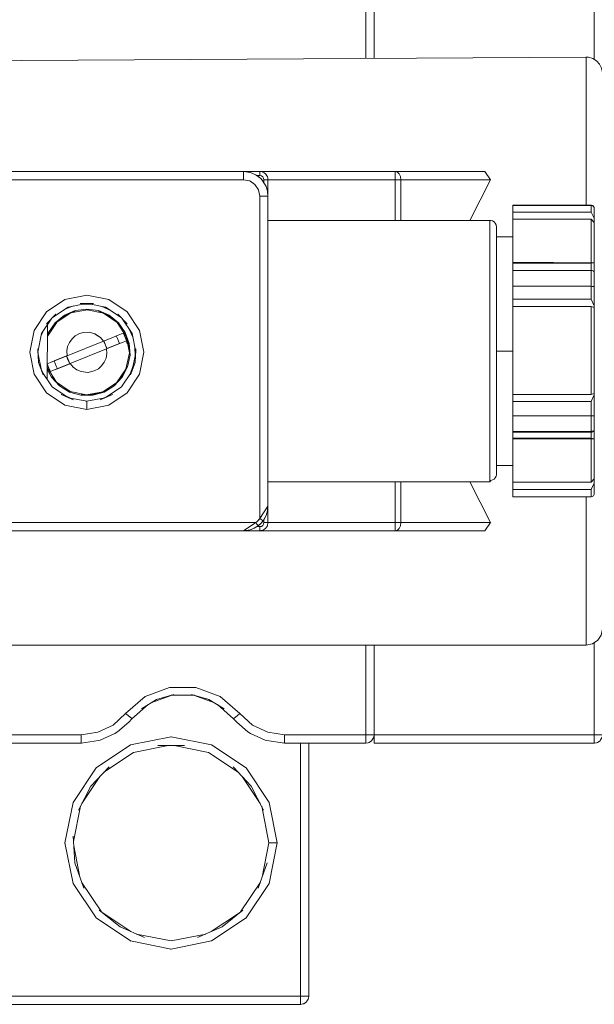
# Model space of a CAD drawing. Header units: millimetres. Extents: x 53746 to 116821, y -810352 to -765802.
# Tile 224 of 256: x 94075 to 94135, y -790748 to -790645. Entities that reach past the tile are written whole.
import ezdxf

# ---------------------------------------------------------------- set-up
doc = ezdxf.new("R2010")
doc.units = ezdxf.units.MM
doc.header["$MEASUREMENT"] = 0
doc.layers.add('Main Cradle Rails', color=7, linetype='Continuous', lineweight=0)
doc.layers.add('Tank and Accumulators', color=7, linetype='Continuous', lineweight=0)

# ---------------------------------------------------------------- blocks, each defined once
blk = doc.blocks.new('*U57')
at = {"layer": 'Tank and Accumulators', "color": 7, "linetype": 'Continuous', "lineweight": 0}
for p, q in [((8815.63, -2583.98), (8816.13, -2584.02)), ((8816.13, -2584.02), (8816.13, -2584.02)), ((8816.16, -2584.03), (8816.29, -2584.07)), ((8817.04, -2584.4), (8817.31, -2584.61)), ((8817.55, -2584.85), (8817.76, -2585.12)), ((8817.66, -2584.04), (8817.65, -2584.04)), ((8818.12, -2584.5), (8818.12, -2584.5)), ((8839.21, -2589.08), (8841.35, -2584.83)), ((8817.33, -2620.1), (8817.33, -2586.53)), ((8851.84, -2588.2), (8843.68, -2588.2)), ((8851.84, -2588.95), (8843.68, -2588.95)), ((8843.68, -2593.52), (8851.84, -2593.52)), ((8852.18, -2596.01), (8852.18, -2596.01)), ((8851.84, -2597.28), (8852.18, -2597.96)), ((8797.93, -2597.98), (8797.05, -2598.3)), ((8799.88, -2597.82), (8798.94, -2597.78)), ((8801.73, -2598.41), (8800.88, -2598.02)), ((8851.84, -2598.02), (8843.68, -2598.02)), ((8800.51, -2598.53), (8800.51, -2598.53)), ((8795.23, -2599.9), (8795.17, -2605.62)), ((8796.07, -2599.77), (8796.07, -2599.77)), ((8803.71, -2600.38), (8804.1, -2601.23)), ((8794.57, -2601), (8794.83, -2600.51)), ((8800.13, -2600.88), (8800.5, -2601.12)), ((8803.25, -2600.76), (8803.25, -2600.77)), ((8797.3, -2602.21), (8797.22, -2602.66)), ((8797.25, -2603.17), (8801.05, -2601.64)), ((8801.37, -2602.44), (8797.57, -2603.97)), ((8801.09, -2601.62), (8801.05, -2601.64)), ((8801.19, -2601.89), (8801.05, -2601.64)), ((8801.25, -2602.02), (8801.19, -2601.89)), ((8801.39, -2602.37), (8801.26, -2602.05)), ((8801.37, -2602.44), (8801.4, -2602.94)), ((8804.34, -2603.18), (8804.3, -2602.24)), ((8794.24, -2602.98), (8794.21, -2602.78)), ((8794.22, -2602.83), (8794.59, -2604.69)), ((8797.2, -2603.18), (8797.25, -2603.17)), ((8797.22, -2602.67), (8797.22, -2602.67)), ((8801.4, -2602.94), (8801.4, -2602.94)), ((8804.4, -2602.83), (8804.03, -2604.69)), ((8843.68, -2602.68), (8841.98, -2602.68)), ((8794.29, -2603.85), (8794.28, -2603.76)), ((8794.3, -2603.88), (8794.29, -2603.85)), ((8795.2, -2604.46), (8795.19, -2604.37)), ((8797.57, -2603.97), (8797.53, -2603.99)), ((8797.9, -2604.35), (8797.9, -2604.35)), ((8800.51, -2604.52), (8800.52, -2604.52)), ((8800.85, -2604.22), (8801.13, -2603.84)), ((8800.85, -2604.22), (8800.85, -2604.22)), ((8803.49, -2604.29), (8803.49, -2604.3)), ((8803.82, -2605.06), (8804.14, -2604.18)), ((8794.83, -2605.1), (8794.56, -2604.57)), ((8799.44, -2604.89), (8799.55, -2604.86)), ((8795.74, -2606.43), (8795.68, -2606.38)), ((8796.51, -2606.25), (8796.5, -2606.24)), ((8797.02, -2607.29), (8797.54, -2607.55)), ((8797.45, -2607.53), (8797.4, -2607.52)), ((8801.08, -2606.88), (8801.07, -2606.88)), ((8801.13, -2607.54), (8801.59, -2607.3)), ((8801.27, -2607.49), (8801.13, -2607.54)), ((8851.84, -2607.18), (8852.18, -2607.08)), ((8799.33, -2607.9), (8799.19, -2607.88)), ((8841.98, -2607.63), (8841.98, -2611.8)), ((8843.68, -2607.92), (8851.84, -2607.92)), ((8851.97, -2611), (8852.08, -2610.96)), ((8852.15, -2610.94), (8852.08, -2610.96)), ((8851.84, -2611.75), (8843.68, -2611.75)), ((8851.84, -2611.8), (8851.84, -2616.33)), ((8841.3, -2615.24), (8841.3, -2616.28)), ((8841.35, -2620.53), (8839.21, -2616.27)), ((8852.18, -2617.49), (8852.15, -2617.62)), ((8818.18, -2618.83), (8818.17, -2618.94)), ((8815.63, -2621.38), (8816.91, -2620.53)), ((8817.16, -2620.87), (8817.04, -2620.95)), ((8817.35, -2620.71), (8817.34, -2620.71)), ((8818.12, -2620.85), (8818.12, -2620.85)), ((8817.04, -2620.95), (8817.33, -2620.95)), ((8817.66, -2621.31), (8817.65, -2621.31)), ((8851.33, -2633.28), (8851.33, -2630.95)), ((8808.08, -2638.52), (8805.99, -2639.3)), ((8810.51, -2638.51), (8808.1, -2638.51)), ((8812.62, -2639.3), (8810.53, -2638.52)), ((8829.17, -2642.95), (8829.17, -2642.95)), ((8829.23, -2642.63), (8829.2, -2642.82)), ((8803.86, -2643.67), (8800.27, -2646.06)), ((8803.86, -2643.67), (8803.89, -2643.66)), ((8808.4, -2643.74), (8811.99, -2644.45)), ((8811.99, -2644.45), (8815.09, -2646.52)), ((8798.79, -2649.78), (8800.67, -2646.96)), ((8815.49, -2646.96), (8817.38, -2649.78)), ((8818.29, -2649.65), (8818.22, -2649.53)), ((8797.88, -2649.65), (8797.03, -2653.88)), ((8797.91, -2653.73), (8798.64, -2650.06)), ((8798.59, -2657.44), (8797.95, -2654.18)), ((8819.13, -2653.88), (8819.13, -2653.92)), ((8800.85, -2661.06), (8798.77, -2657.95)), ((8817.39, -2657.95), (8815.32, -2661.06)), ((8815.9, -2661.69), (8818.29, -2658.1)), ((8803.89, -2663.11), (8800.96, -2661.15)), ((8815.21, -2661.15), (8812.28, -2663.11)), ((8813.4, -2662.62), (8813.47, -2662.56)), ((8803.86, -2664.08), (8803.89, -2664.09)), ((8808.08, -2664.93), (8812.31, -2664.08)), ((8812.31, -2664.08), (8812.34, -2664.06)), ((8822.4, -2670.02), (8822.43, -2669.83)), ((8822.18, -2670.43), (8822.19, -2670.42))]:
    blk.add_line(p, q, dxfattribs=at)
at = {"layer": 'Tank and Accumulators', "color": 7, "linetype": 'Continuous', "lineweight": 0, "flags": 128}
for points in [[(8853, -2562.54), (8853, -2562.54), (8852.97, -2562.4), (8852.84, -2562.19), (8852.58, -2562), (8852.51, -2561.94), (8852.41, -2561.91), (8852.18, -2561.88), (8829.23, -2561.88), (8829.23, -2561.94), (8829.23, -2562.12), (8829.23, -2562.4), (8829.23, -2562.73), (8829.23, -2572.21)], [(8829.23, -2562.73), (8829.17, -2562.73), (8828.98, -2562.73), (8828.71, -2562.73), (8828.38, -2562.73), (8828.38, -2572.21)], [(8852.18, -2562.73), (8852.18, -2562.73), (8852.18, -2572.32)], [(8774.83, -2572.53), (8774.83, -2572.53), (8851.31, -2572.08)], [(8851.32, -2572.08), (8851.33, -2572.08), (8851.56, -2572.09), (8852.01, -2572.22), (8852.4, -2572.46), (8852.72, -2572.79), (8852.93, -2573.21), (8853.03, -2573.66), (8853.03, -2573.78), (8853.03, -2575.96)], [(8851.33, -2587.5), (8851.33, -2581.04), (8851.33, -2574.4), (8851.33, -2572.08)], [(8815.63, -2583.98), (8815.63, -2583.98), (8815.63, -2584.04), (8815.63, -2584.22), (8815.63, -2584.5), (8815.63, -2584.83), (8782.06, -2584.83), (8781.9, -2584.95), (8781.76, -2585.1), (8781.63, -2585.25), (8780.78, -2586.53), (8780.78, -2586.53)], [(8781.88, -2584.58), (8781.88, -2584.58), (8781.96, -2584.7), (8782.06, -2584.83), (8783.32, -2583.98), (8815.63, -2583.98)], [(8815.63, -2583.98), (8815.63, -2583.98), (8816.32, -2584.08), (8816.61, -2584.17), (8816.61, -2584.17)], [(8818.18, -2586.53), (8818.18, -2584.83), (8818.16, -2584.65), (8818.12, -2584.5), (8818.08, -2584.44), (8817.95, -2584.25), (8817.93, -2584.22), (8817.77, -2584.1), (8817.66, -2584.04), (8817.56, -2584.01), (8817.33, -2583.98), (8815.63, -2583.98)], [(8817.33, -2583.98), (8817.33, -2583.98), (8831.43, -2583.98), (8840.78, -2583.98), (8840.78, -2583.98)], [(8817.34, -2583.98), (8817.33, -2583.98), (8817.33, -2584.01), (8817.33, -2584.1), (8817.33, -2584.24), (8817.33, -2584.4)], [(8832.03, -2589.08), (8832.03, -2584.83), (8831.98, -2584.5), (8831.85, -2584.22), (8831.66, -2584.04), (8831.43, -2583.98), (8831.43, -2584.04), (8831.43, -2584.22), (8831.43, -2584.5), (8831.43, -2584.83), (8831.65, -2584.83), (8831.85, -2584.83), (8832.03, -2584.83), (8841.35, -2584.83), (8840.78, -2583.98)], [(8818.18, -2586.53), (8818.18, -2586.53), (8818.12, -2586.53), (8817.93, -2586.53), (8817.66, -2586.53), (8817.33, -2586.53), (8817.2, -2585.87), (8816.83, -2585.32), (8816.28, -2584.95), (8815.63, -2584.83)], [(8816.54, -2584.15), (8816.6, -2584.17), (8816.61, -2584.17), (8816.6, -2584.17)], [(8817.44, -2584.73), (8817.43, -2584.72), (8816.95, -2584.35), (8816.61, -2584.17), (8817.04, -2584.4), (8817.04, -2584.4)], [(8817.76, -2585.12), (8817.76, -2584.83), (8817.72, -2584.66), (8817.63, -2584.52), (8817.49, -2584.43), (8817.33, -2584.4), (8817.04, -2584.4)], [(8817.43, -2584.72), (8817.43, -2584.72), (8817.31, -2584.61), (8817.32, -2584.61)], [(8817.54, -2584.84), (8817.55, -2584.85), (8817.43, -2584.72), (8817.49, -2584.79), (8817.89, -2585.36), (8817.99, -2585.55), (8817.99, -2585.55), (8818.12, -2586)], [(8817.76, -2584.83), (8817.92, -2584.83), (8818.06, -2584.83), (8818.15, -2584.83), (8818.18, -2584.83), (8818.18, -2584.82)], [(8818.18, -2584.83), (8831.43, -2584.83), (8831.43, -2589.08)], [(8817.76, -2585.12), (8817.76, -2585.12), (8817.87, -2585.33)], [(8817.98, -2585.53), (8817.99, -2585.55), (8817.99, -2585.55)], [(8818.12, -2586.01), (8817.99, -2585.55), (8817.99, -2585.55)], [(8818.18, -2586.52), (8818.18, -2586.53), (8818.12, -2586.01)], [(8818.13, -2586.03), (8818.13, -2586.03), (8818.18, -2586.53), (8818.18, -2597.94), (8818.18, -2597.94)], [(8843.68, -2587.52), (8843.68, -2587.5), (8851.84, -2587.5), (8851.89, -2587.5), (8851.98, -2587.52), (8852.06, -2587.57), (8852.12, -2587.64), (8852.16, -2587.72), (8852.18, -2587.81), (8852.18, -2587.84), (8852.18, -2587.86), (8852.18, -2588.83), (8852.18, -2588.99), (8852.18, -2589.15), (8852.18, -2589.29), (8852.18, -2593.48)], [(8843.68, -2593.42), (8843.68, -2588.95), (8843.68, -2588.65), (8843.68, -2588.39), (8843.68, -2588.2), (8843.68, -2587.52), (8843.68, -2587.52)], [(8851.84, -2587.52), (8851.84, -2587.52), (8843.68, -2587.52)], [(8851.84, -2587.5), (8851.84, -2587.5), (8851.84, -2587.52)], [(8852.18, -2587.86), (8852.15, -2587.73), (8852.08, -2587.62), (8851.97, -2587.55), (8851.84, -2587.52), (8851.84, -2588.2), (8852.18, -2588.83)], [(8818.18, -2589.08), (8818.18, -2589.08), (8841.3, -2589.08), (8841.39, -2589.08), (8841.57, -2589.13), (8841.73, -2589.23), (8841.86, -2589.36), (8841.94, -2589.53), (8841.98, -2589.76), (8841.98, -2590.74)], [(8841.3, -2589.08), (8841.3, -2590.11), (8841.3, -2593.06), (8841.3, -2597.47), (8841.3, -2597.47)], [(8852.18, -2589.29), (8851.84, -2588.95), (8851.84, -2593.47)], [(8841.98, -2590.74), (8841.98, -2593.54), (8841.98, -2597.72)], [(8841.98, -2590.78), (8841.98, -2590.78), (8843.68, -2590.78), (8843.68, -2590.78)], [(8843.68, -2611.12), (8843.68, -2611.05), (8843.68, -2610.49), (8843.68, -2609.96), (8843.68, -2609.42), (8843.68, -2607.92), (8843.68, -2607.63), (8843.68, -2607.37), (8843.68, -2607.18), (8843.68, -2598.02), (8843.68, -2597.83), (8843.68, -2597.57), (8843.68, -2597.28), (8843.68, -2595.93), (8843.68, -2595.36), (8843.68, -2594.81), (8843.68, -2594.27), (8843.68, -2593.52), (8843.68, -2593.42), (8852.18, -2593.48), (8852.18, -2594.52), (8852.18, -2595.01), (8852.18, -2595.5), (8852.18, -2596.01), (8852.18, -2597.96), (8852.18, -2597.96)], [(8851.84, -2594.27), (8851.84, -2594.27), (8851.84, -2594.81), (8851.84, -2595.36), (8851.84, -2595.93), (8851.84, -2597.28), (8843.68, -2597.28)], [(8852.18, -2594.52), (8852.15, -2594.43), (8852.08, -2594.34), (8851.97, -2594.29), (8851.84, -2594.27), (8843.68, -2594.27)], [(8852.18, -2593.48), (8852.18, -2593.48), (8851.84, -2593.52), (8851.84, -2594.27)], [(8852.18, -2596.01), (8852.15, -2595.98), (8852.08, -2595.95), (8851.97, -2595.94), (8851.84, -2595.93), (8843.68, -2595.93)], [(8799.31, -2607.9), (8799.31, -2607.9), (8799.31, -2607.97), (8799.31, -2608.15), (8799.31, -2608.43), (8799.31, -2608.75), (8801.59, -2608.3), (8803.52, -2607.01), (8804.81, -2605.08), (8805.26, -2602.8), (8804.81, -2600.53), (8803.52, -2598.6), (8801.59, -2597.31), (8799.31, -2596.85), (8797.03, -2597.31), (8795.1, -2598.6), (8793.81, -2600.53), (8793.36, -2602.8), (8793.81, -2605.08), (8795.1, -2607.01), (8797.03, -2608.3), (8799.31, -2608.75)], [(8795.18, -2604.59), (8795.63, -2605.4), (8796.47, -2606.3), (8797.51, -2606.94), (8798.7, -2607.27), (8799.92, -2607.27), (8801.11, -2606.94), (8802.15, -2606.3), (8802.99, -2605.4), (8803.56, -2604.31), (8803.81, -2603.11), (8803.72, -2601.89), (8803.31, -2600.73), (8802.6, -2599.73), (8801.65, -2598.95), (8800.53, -2598.46), (8799.31, -2598.3), (8798.09, -2598.46), (8796.97, -2598.95), (8796.02, -2599.73), (8795.31, -2600.73), (8795.22, -2600.97)], [(8795.22, -2601.15), (8795.24, -2601.07), (8796.21, -2599.64), (8797.66, -2598.7), (8799.35, -2598.38), (8801.04, -2598.73), (8802.47, -2599.7), (8803.42, -2601.15), (8803.74, -2602.85), (8803.38, -2604.54), (8802.41, -2605.97), (8800.96, -2606.91), (8799.27, -2607.23), (8797.57, -2606.88), (8796.15, -2605.9), (8795.2, -2604.46)], [(8797.36, -2598.09), (8797.36, -2598.09), (8795.75, -2599.17)], [(8799.23, -2597.72), (8797.36, -2598.09), (8797.36, -2598.09)], [(8798.63, -2597.72), (8798.61, -2597.72), (8800.01, -2597.72), (8799.99, -2597.72)], [(8802.87, -2599.17), (8801.26, -2598.09), (8799.39, -2597.72)], [(8818.18, -2597.94), (8818.18, -2597.94), (8818.18, -2601.07), (8818.18, -2604.28), (8818.18, -2607.41), (8818.18, -2607.41)], [(8841.3, -2597.47), (8841.3, -2602.68), (8841.3, -2607.88), (8841.3, -2607.88)], [(8841.98, -2597.72), (8841.98, -2597.73), (8841.98, -2602.68), (8841.98, -2607.61)], [(8852.18, -2598.13), (8851.84, -2598.02), (8851.84, -2607.18), (8843.68, -2607.18)], [(8852.18, -2597.96), (8852.18, -2598.04), (8852.18, -2598.1), (8852.18, -2598.13), (8852.18, -2607.08), (8852.18, -2607.11), (8852.18, -2607.16), (8852.18, -2607.24)], [(8795.66, -2599.26), (8794.6, -2600.85), (8794.21, -2602.79)], [(8795.13, -2599.83), (8795.12, -2599.84), (8796.07, -2598.82), (8796.06, -2598.83)], [(8798.11, -2598.53), (8798.11, -2598.53), (8797.66, -2598.7), (8797, -2599.01), (8796.21, -2599.64), (8796.07, -2599.77)], [(8801.79, -2599.15), (8801.62, -2599.01), (8801.04, -2598.73), (8800.51, -2598.53)], [(8801.61, -2599.01), (8801.62, -2599.01), (8802.47, -2599.7), (8802.55, -2599.77), (8802.54, -2599.76)], [(8803.49, -2599.83), (8803.5, -2599.84), (8802.55, -2598.82), (8802.56, -2598.83)], [(8802.96, -2599.26), (8804.02, -2600.85), (8804.02, -2600.85)], [(8795.37, -2600.77), (8795.37, -2600.76), (8795.24, -2601.07), (8795.22, -2601.12)], [(8797.77, -2601.39), (8797.77, -2601.39), (8797.49, -2601.77), (8797.49, -2601.77)], [(8798.11, -2601.08), (8798.11, -2601.08), (8797.77, -2601.39), (8797.77, -2601.39)], [(8798.11, -2601.08), (8798.53, -2600.86), (8798.53, -2600.86)], [(8799.56, -2600.72), (8799.56, -2600.72), (8798.98, -2600.73), (8798.53, -2600.86), (8798.53, -2600.86)], [(8799.56, -2600.72), (8799.56, -2600.72), (8800.13, -2600.88), (8800.72, -2601.26)], [(8800.13, -2600.88), (8800.13, -2600.88), (8799.67, -2600.75)], [(8803.1, -2600.81), (8803.1, -2600.81), (8802.56, -2601.03), (8801.85, -2601.32), (8801.05, -2601.64), (8800.72, -2601.26), (8800.72, -2601.26)], [(8802.38, -2601.1), (8802.51, -2601.36), (8802.62, -2601.63), (8802.7, -2601.9)], [(8803.1, -2600.81), (8803.1, -2600.81), (8803.23, -2601.07), (8803.34, -2601.34), (8803.43, -2601.61), (8803.43, -2601.61)], [(8803.74, -2603.1), (8803.74, -2603.11), (8803.74, -2602.85), (8803.66, -2601.9), (8803.42, -2601.15), (8803.25, -2600.76)], [(8804.02, -2600.85), (8804.02, -2600.85), (8804.41, -2602.79)], [(8794.19, -2602.48), (8794.19, -2602.45), (8794.29, -2603.85), (8794.75, -2605.16), (8794.75, -2605.15)], [(8801.05, -2601.64), (8801.05, -2601.64), (8797.25, -2603.17), (8795.52, -2603.86), (8795.19, -2603.99), (8795.19, -2603.97)], [(8795.52, -2604.8), (8795.84, -2604.67), (8797.57, -2603.97), (8801.37, -2602.44)], [(8797.49, -2601.77), (8797.3, -2602.21), (8797.3, -2602.21)], [(8803.1, -2601.74), (8802.7, -2601.9), (8801.41, -2602.42), (8801.09, -2601.62), (8801.1, -2601.63)], [(8801.19, -2601.89), (8801.3, -2602.16), (8801.41, -2602.42), (8801.37, -2602.44)], [(8801.37, -2602.44), (8803.1, -2601.74), (8803.43, -2601.61), (8803.52, -2601.93), (8803.51, -2601.92)], [(8804.43, -2602.48), (8804.43, -2602.45), (8804.33, -2603.85)], [(8795.52, -2603.86), (8795.92, -2603.7), (8797.2, -2603.18), (8797.2, -2603.18)], [(8797.33, -2603.6), (8797.53, -2603.99), (8797.43, -2603.72), (8797.32, -2603.45), (8797.2, -2603.18), (8797.33, -2603.6)], [(8797.25, -2603.17), (8797.22, -2602.66), (8797.22, -2602.66)], [(8797.24, -2603.27), (8797.33, -2603.6), (8797.49, -2603.9)], [(8797.24, -2603.28), (8797.37, -2603.59), (8797.49, -2603.89)], [(8801.13, -2603.84), (8801.32, -2603.4), (8801.32, -2603.4)], [(8801.4, -2602.94), (8801.4, -2602.94), (8801.32, -2603.4), (8801.32, -2603.4)], [(8795.18, -2604.46), (8795.2, -2604.46), (8795.24, -2604.44), (8795.29, -2604.42)], [(8795.28, -2604.27), (8795.28, -2604.27), (8795.24, -2604.13), (8795.19, -2603.99), (8795.19, -2603.99)], [(8795.28, -2604.27), (8795.34, -2604.4), (8795.39, -2604.54), (8795.45, -2604.67), (8795.52, -2604.8)], [(8795.29, -2604.42), (8795.29, -2604.42), (8795.34, -2604.4)], [(8797.53, -2603.99), (8797.53, -2603.99), (8796.24, -2604.51), (8795.84, -2604.67)], [(8796.24, -2604.51), (8796.11, -2604.25), (8796, -2603.98), (8795.92, -2603.7)], [(8797.9, -2604.35), (8797.9, -2604.35), (8797.57, -2603.97)], [(8797.9, -2604.35), (8797.9, -2604.35), (8798.27, -2604.62), (8798.27, -2604.62)], [(8800.09, -2604.74), (8800.51, -2604.53), (8800.51, -2604.53)], [(8800.85, -2604.22), (8800.85, -2604.22), (8800.51, -2604.53), (8800.51, -2604.53)], [(8802.12, -2606.24), (8802.11, -2606.25), (8802.41, -2605.97), (8802.94, -2605.36), (8803.38, -2604.54), (8803.49, -2604.29)], [(8804.33, -2603.85), (8803.87, -2605.16), (8803.87, -2605.15)], [(8804.32, -2603.88), (8804.33, -2603.85), (8804.34, -2603.76)], [(8794.62, -2604.79), (8795.7, -2606.41), (8797.29, -2607.47)], [(8795.84, -2604.67), (8795.52, -2604.8), (8795.52, -2604.8)], [(8795.69, -2605.37), (8795.68, -2605.36), (8796.15, -2605.9), (8796.51, -2606.25)], [(8798.27, -2604.62), (8798.27, -2604.62), (8798.71, -2604.81), (8799.42, -2604.89), (8799.42, -2604.89)], [(8800.09, -2604.74), (8799.42, -2604.89), (8799.42, -2604.89)], [(8804, -2604.79), (8802.92, -2606.41), (8802.92, -2606.41)], [(8801.33, -2607.47), (8802.92, -2606.41), (8802.92, -2606.41)], [(8797.91, -2607.74), (8797.93, -2607.74), (8796.64, -2607.19), (8796.66, -2607.2)], [(8797.43, -2607.53), (8799.31, -2607.9), (8801.19, -2607.53)], [(8798.71, -2607.2), (8798.71, -2607.2), (8799.27, -2607.23), (8799.91, -2607.2), (8800.96, -2606.91), (8801.08, -2606.88)], [(8800.03, -2607.17), (8799.91, -2607.2), (8799.91, -2607.2)], [(8800.71, -2607.74), (8800.69, -2607.74), (8801.98, -2607.19), (8801.96, -2607.2)], [(8818.18, -2607.41), (8818.18, -2618.83), (8818.18, -2618.83)], [(8852.18, -2607.24), (8852.18, -2607.24), (8852.18, -2609.34), (8852.18, -2609.85), (8852.18, -2610.34), (8852.18, -2610.83), (8852.17, -2610.87), (8852.15, -2610.94), (8852.18, -2610.83), (8852.18, -2611.8), (8843.68, -2611.86), (8843.68, -2611.75), (8843.68, -2611.12)], [(8852.18, -2609.34), (8852.15, -2609.37), (8852.08, -2609.4), (8851.97, -2609.41), (8851.84, -2609.42), (8851.84, -2607.92), (8852.18, -2607.24)], [(8841.3, -2607.88), (8841.3, -2612.29), (8841.3, -2615.24), (8841.3, -2615.24)], [(8852.08, -2611.03), (8851.97, -2611.1), (8851.84, -2611.12), (8851.84, -2611.09), (8851.84, -2611.01), (8851.84, -2610.49), (8851.84, -2609.96), (8851.84, -2609.42), (8843.68, -2609.42)], [(8851.97, -2611), (8851.84, -2611.01), (8843.68, -2611.05)], [(8843.68, -2611.12), (8851.84, -2611.12), (8851.84, -2611.75), (8852.18, -2611.8), (8852.18, -2611.8)], [(8852.08, -2611.03), (8852.15, -2610.94), (8852.18, -2610.83)], [(8841.98, -2611.81), (8841.98, -2614.61), (8841.98, -2615.6), (8841.97, -2615.65), (8841.94, -2615.7)], [(8843.68, -2617.85), (8843.68, -2617.83), (8843.68, -2617.08), (8843.68, -2616.88), (8843.68, -2616.63), (8843.68, -2616.33), (8843.68, -2611.86)], [(8852.18, -2611.8), (8852.18, -2615.98), (8852.18, -2616.13), (8852.18, -2616.29), (8852.18, -2616.44), (8852.18, -2617.49), (8852.18, -2617.51), (8852.16, -2617.62)], [(8843.68, -2614.58), (8843.68, -2614.58), (8841.98, -2614.58), (8841.98, -2614.58)], [(8841.94, -2615.7), (8841.94, -2615.7), (8841.86, -2615.86), (8841.73, -2616), (8841.57, -2616.09), (8841.39, -2616.14), (8841.3, -2616.28), (8818.18, -2616.27), (8818.18, -2616.27)], [(8831.43, -2616.27), (8831.43, -2620.53), (8818.18, -2620.53), (8818.18, -2620.53)], [(8840.78, -2621.38), (8841.35, -2620.53), (8832.03, -2620.53), (8832.03, -2616.27)], [(8852.18, -2615.98), (8851.84, -2616.33), (8843.68, -2616.33)], [(8852.18, -2616.44), (8851.84, -2617.08), (8843.68, -2617.08)], [(8851.84, -2617.08), (8851.84, -2617.83), (8843.68, -2617.83)], [(8851.97, -2617.8), (8851.84, -2617.85), (8843.68, -2617.85)], [(8851.97, -2617.8), (8851.84, -2617.83), (8851.84, -2617.83)], [(8851.84, -2617.83), (8851.84, -2617.85), (8851.84, -2617.85)], [(8852.16, -2617.62), (8852.15, -2617.62), (8852.08, -2617.73), (8851.97, -2617.8), (8851.97, -2617.8)], [(8817.52, -2620.54), (8817.67, -2620.36), (8817.64, -2620.34), (8817.57, -2620.28), (8817.46, -2620.2), (8817.33, -2620.1), (8818.18, -2618.83), (8818.18, -2618.83)], [(8817.67, -2620.36), (8817.67, -2620.36), (8817.85, -2620.03), (8818.02, -2619.68), (8818.14, -2619.27), (8818.18, -2618.83), (8818.18, -2618.83)], [(8817.68, -2621.3), (8817.67, -2621.3), (8817.86, -2621.18), (8817.93, -2621.13), (8818.02, -2621.01), (8818.12, -2620.85), (8818.13, -2620.81), (8818.17, -2620.58), (8818.18, -2620.53), (8818.18, -2618.83)], [(8851.33, -2630.95), (8851.33, -2630.95), (8851.33, -2624.31), (8851.33, -2617.85)], [(8818.14, -2619.28), (8818.13, -2619.32), (8817.99, -2619.8), (8817.76, -2620.23)], [(8783.33, -2621.38), (8783.33, -2621.38), (8782.06, -2620.53), (8816.91, -2620.53), (8816.91, -2620.52)], [(8817.16, -2620.87), (8817.16, -2620.87), (8816.74, -2621.1)], [(8816.91, -2620.52), (8817.06, -2620.4), (8817.2, -2620.26)], [(8817, -2620.66), (8817, -2620.66), (8816.91, -2620.53)], [(8817.12, -2620.34), (8816.99, -2620.5), (8817.2, -2620.26)], [(8817.34, -2620.71), (8817.16, -2620.87), (8817.14, -2620.84), (8817.09, -2620.77), (8817, -2620.66)], [(8817.3, -2620.75), (8817.31, -2620.74), (8817.16, -2620.86)], [(8817.2, -2620.26), (8817.33, -2620.1), (8817.21, -2620.24)], [(8817.35, -2620.71), (8817.31, -2620.74), (8817.31, -2620.74)], [(8817.33, -2621.37), (8817.33, -2621.38), (8817.33, -2621.34), (8817.33, -2621.25), (8817.33, -2621.11), (8817.33, -2620.95), (8817.49, -2620.92), (8817.63, -2620.83), (8817.72, -2620.69), (8817.76, -2620.53), (8817.76, -2620.23)], [(8817.52, -2620.54), (8817.52, -2620.54), (8817.35, -2620.71), (8817.35, -2620.71)], [(8817.56, -2620.49), (8817.55, -2620.5), (8817.52, -2620.54)], [(8817.55, -2620.51), (8817.55, -2620.5), (8817.67, -2620.36)], [(8817.67, -2620.36), (8817.76, -2620.23), (8817.75, -2620.24)], [(8817.76, -2620.53), (8817.92, -2620.53), (8818.06, -2620.53), (8818.15, -2620.53), (8818.18, -2620.53), (8818.18, -2620.53)], [(8831.43, -2621.38), (8831.43, -2621.31), (8831.43, -2621.13), (8831.43, -2620.85), (8831.43, -2620.53)], [(8831.43, -2620.53), (8831.43, -2620.53), (8831.65, -2620.53), (8831.85, -2620.53), (8832.03, -2620.53), (8831.98, -2620.85), (8831.85, -2621.13), (8831.66, -2621.31), (8831.43, -2621.38)], [(8816.74, -2621.1), (8816.74, -2621.1), (8816.58, -2621.18), (8816.41, -2621.25), (8816.23, -2621.3), (8816.02, -2621.34), (8815.82, -2621.36), (8815.63, -2621.38), (8783.33, -2621.38), (8783.33, -2621.38)], [(8815.63, -2621.38), (8817.33, -2621.38), (8817.45, -2621.36), (8817.66, -2621.31), (8817.7, -2621.28)], [(8815.64, -2621.37), (8815.63, -2621.38), (8815.63, -2621.37)], [(8816.2, -2621.3), (8816.13, -2621.33), (8815.99, -2621.34)], [(8817.04, -2620.95), (8816.6, -2621.18), (8816.44, -2621.23)], [(8840.78, -2621.38), (8840.78, -2621.38), (8831.43, -2621.38), (8817.33, -2621.38)], [(8853.03, -2629.39), (8853.03, -2631.58), (8852.9, -2632.23), (8852.53, -2632.78), (8851.98, -2633.15), (8851.33, -2633.28), (8774.83, -2633.28), (8774.83, -2633.28)], [(8852.18, -2633.01), (8852.18, -2642.63), (8829.23, -2642.63)], [(8828.38, -2633.27), (8828.38, -2642.63), (8828.71, -2642.63), (8828.98, -2642.63), (8829.17, -2642.63), (8829.23, -2642.63)], [(8829.23, -2633.27), (8829.23, -2642.63), (8829.23, -2642.95), (8829.23, -2643.23), (8829.23, -2643.41), (8829.23, -2643.48), (8852.18, -2643.48), (8852.41, -2643.44), (8852.51, -2643.41), (8852.78, -2643.23), (8852.84, -2643.16), (8852.97, -2642.95), (8853, -2642.82), (8853, -2642.82)], [(8803.6, -2640.61), (8803.6, -2640.61), (8803.34, -2640.41), (8805.4, -2638.63), (8807.94, -2637.68), (8810.66, -2637.68), (8813.21, -2638.63), (8815.26, -2640.41), (8815.01, -2640.61), (8814.79, -2640.78), (8814.65, -2640.9)], [(8805, -2639.9), (8804.99, -2639.9), (8806.58, -2638.94), (8806.9, -2638.85)], [(8808.32, -2638.45), (8808.37, -2638.44), (8806.58, -2638.94), (8806.57, -2638.94)], [(8813.61, -2639.9), (8813.62, -2639.9), (8812.03, -2638.94), (8810.23, -2638.44), (8810.29, -2638.45)], [(8811.71, -2638.85), (8812.03, -2638.94), (8812.03, -2638.94)], [(8805.69, -2639.48), (8804.01, -2640.94), (8803.67, -2641.31), (8802.52, -2642.31), (8802.24, -2642.48), (8800.7, -2643.18), (8800.54, -2643.22), (8798.71, -2643.48), (8745.93, -2643.48), (8742.89, -2644.08)], [(8829.2, -2642.82), (8829.2, -2642.82), (8829.17, -2642.95), (8829.04, -2643.16), (8828.98, -2643.23), (8828.71, -2643.41), (8828.61, -2643.44), (8828.38, -2643.48), (8819.9, -2643.48), (8818.07, -2643.22), (8817.9, -2643.18), (8816.37, -2642.48), (8816.08, -2642.31), (8814.93, -2641.31), (8814.6, -2640.94), (8812.92, -2639.48)], [(8803.34, -2640.41), (8802.05, -2641.6), (8800.46, -2642.36), (8798.71, -2642.63), (8798.71, -2642.95), (8798.71, -2643.23), (8798.71, -2643.41), (8798.71, -2643.48), (8798.75, -2643.47)], [(8804, -2640.94), (8804.01, -2640.94), (8803.96, -2640.9), (8803.81, -2640.78), (8803.6, -2640.61)], [(8814.65, -2640.9), (8814.65, -2640.9), (8814.6, -2640.94), (8814.6, -2640.94)], [(8819.9, -2642.63), (8818.15, -2642.36), (8816.56, -2641.6), (8815.26, -2640.41)], [(8625.23, -2643.48), (8625.23, -2643.48), (8625.23, -2669.83), (8625.3, -2670.15), (8625.39, -2670.32), (8625.48, -2670.43), (8625.62, -2670.53), (8625.76, -2670.61), (8625.91, -2670.65), (8626.08, -2670.68), (8821.58, -2670.68), (8821.81, -2670.64), (8821.91, -2670.61), (8822.18, -2670.43), (8822.24, -2670.36), (8822.37, -2670.15), (8822.4, -2670.02), (8822.4, -2670.02)], [(8626.08, -2643.48), (8626.08, -2669.83), (8821.58, -2669.83), (8821.58, -2669.83)], [(8798.71, -2642.63), (8745.93, -2642.63), (8745.93, -2642.95), (8745.93, -2643.23), (8745.93, -2643.41), (8745.93, -2643.48), (8745.93, -2643.48)], [(8808.05, -2642.83), (8808.08, -2642.83), (8803.86, -2643.67)], [(8815.9, -2646.06), (8812.31, -2643.67), (8808.08, -2642.83)], [(8819.85, -2643.47), (8819.9, -2643.48), (8819.9, -2643.41), (8819.9, -2643.23), (8819.9, -2642.95), (8819.9, -2642.63), (8828.38, -2642.63), (8828.38, -2642.63)], [(8822.43, -2669.83), (8822.43, -2669.83), (8822.37, -2669.83), (8822.18, -2669.83), (8821.91, -2669.83), (8821.58, -2669.83), (8821.58, -2643.48)], [(8822.43, -2669.83), (8822.43, -2669.83), (8822.43, -2643.48), (8822.43, -2643.48)], [(8828.38, -2642.63), (8828.38, -2642.95), (8828.38, -2643.23), (8828.38, -2643.41), (8828.38, -2643.48), (8828.39, -2643.47)], [(8853.03, -2642.63), (8852.97, -2642.63), (8852.78, -2642.63), (8852.51, -2642.63), (8852.18, -2642.63), (8852.18, -2642.95), (8852.18, -2643.23), (8852.18, -2643.41), (8852.18, -2643.48), (8852.19, -2643.47)], [(8801.08, -2646.52), (8804.18, -2644.45), (8807.77, -2643.74)], [(8806.69, -2643.74), (8806.69, -2643.74), (8809.48, -2643.74), (8809.47, -2643.74)], [(8797.89, -2649.62), (8797.88, -2649.65), (8800.27, -2646.06), (8800.25, -2646.09)], [(8801.62, -2645.94), (8801.63, -2645.94), (8799.73, -2647.98), (8799.71, -2648)], [(8817.72, -2650.44), (8817.73, -2650.45), (8816.44, -2647.98), (8814.54, -2645.94), (8814.54, -2645.94)], [(8815.94, -2646.13), (8815.9, -2646.06), (8818.29, -2649.65)], [(8798.44, -2650.45), (8798.44, -2650.45), (8799.73, -2647.98), (8799.73, -2647.97)], [(8817.53, -2650.06), (8818.28, -2653.88), (8817.58, -2657.44)], [(8818.28, -2653.88), (8818.28, -2653.88), (8818.35, -2653.88), (8818.53, -2653.88), (8818.81, -2653.88), (8819.13, -2653.88), (8818.29, -2649.65)], [(8798.07, -2655.94), (8798.07, -2655.96), (8797.88, -2653.18), (8797.88, -2653.18)], [(8797.05, -2653.94), (8797.03, -2653.88), (8797.88, -2658.1), (8797.87, -2658.06)], [(8818.3, -2658.06), (8818.29, -2658.1), (8819.13, -2653.88)], [(8798.07, -2655.97), (8798.07, -2655.96), (8799, -2658.58), (8799, -2658.58)], [(8817.17, -2658.58), (8817.17, -2658.58), (8818.1, -2655.96), (8818.1, -2655.96)], [(8797.88, -2658.1), (8800.27, -2661.69), (8803.86, -2664.08)], [(8800.62, -2660.87), (8800.61, -2660.86), (8802.77, -2662.62), (8805.32, -2663.73), (8805.32, -2663.73)], [(8815.56, -2660.86), (8815.56, -2660.86), (8813.4, -2662.62)], [(8815.87, -2661.71), (8815.9, -2661.69), (8812.31, -2664.08)], [(8802.78, -2662.62), (8802.77, -2662.62), (8802.7, -2662.56)], [(8810.85, -2663.73), (8810.85, -2663.73), (8813.4, -2662.62), (8813.4, -2662.62)], [(8811.7, -2663.36), (8808.08, -2664.08), (8804.47, -2663.36)], [(8808.04, -2664.92), (8808.08, -2664.93), (8803.86, -2664.08)], [(8821.58, -2669.83), (8821.58, -2670.15), (8821.58, -2670.43), (8821.58, -2670.61), (8821.58, -2670.68), (8821.59, -2670.67)]]:
    blk.add_lwpolyline(points, dxfattribs=at)

msp = doc.modelspace()

# ---------------------------------------------------------------- block references
at = {"layer": 'Main Cradle Rails', "color": 7, "linetype": 'Continuous', "lineweight": 0}
msp.add_blockref('*U57', (85283.05, -788076.95), dxfattribs=at)

doc.saveas('drawing.dxf')
